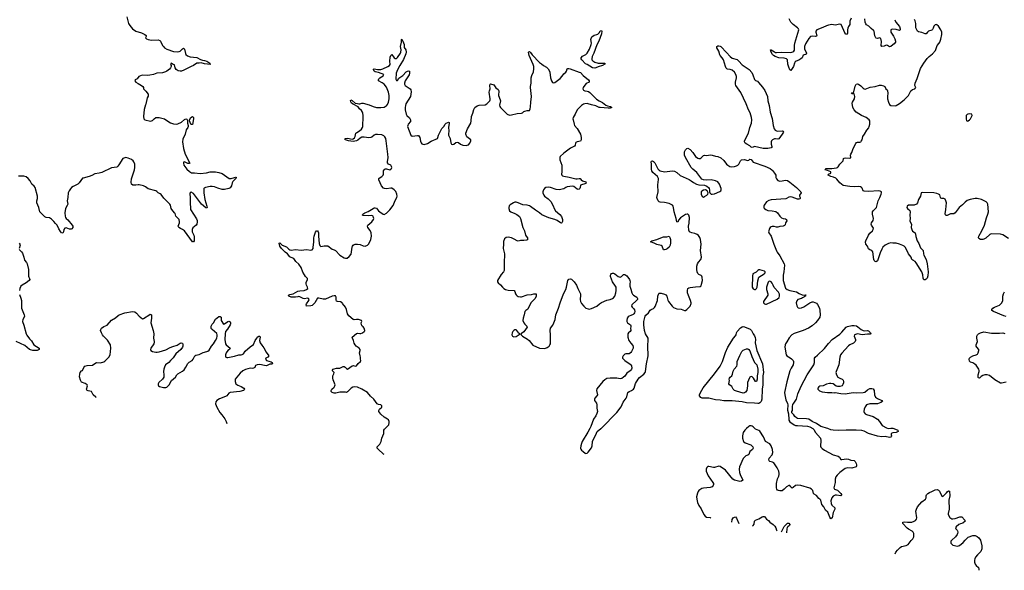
# Model space of a CAD drawing. Header units: inches. Extents: x 1552086 to 1694788, y 812325 to 917226.
# Tile 64 of 109: x 1658974 to 1676739, y 827445 to 837376. Entities that reach past the tile are written whole.
import ezdxf

# ---------------------------------------------------------------- set-up
doc = ezdxf.new("R2010")
doc.units = ezdxf.units.IN
doc.header["$MEASUREMENT"] = 0
for name, color, linetype in [('B6853', 7, 'Continuous'), ('B6862', 7, 'Continuous'), ('B6863', 7, 'Continuous'), ('B6872', 7, 'Continuous'), ('B6873', 7, 'Continuous')]:
    doc.layers.add(name, color=color, linetype=linetype)

msp = doc.modelspace()

# ---------------------------------------------------------------- linework, layer by layer
at = {"layer": 'B6853', "color": 6, "elevation": 900}
for points in [[(1660000, 834399), (1659938, 834370), (1659910, 834350), (1659890, 834328), (1659864, 834290), (1659846, 834250), (1659842, 834170), (1659833, 834110), (1659840, 834050), (1659830, 834022), (1659799, 833970), (1659787, 833890), (1659794, 833830), (1659802, 833810), (1659814, 833790), (1659843, 833763), (1659920, 833670), (1659931, 833650), (1659932, 833630), (1659917, 833603), (1659903, 833597), (1659870, 833600), (1659810, 833624), (1659790, 833617), (1659773, 833590), (1659766, 833550), (1659750, 833525), (1659730, 833533), (1659710, 833556), (1659681, 833601), (1659650, 833668), (1659618, 833698), (1659590, 833736), (1659550, 833778), (1659510, 833805), (1659450, 833811), (1659430, 833818), (1659354, 833890), (1659339, 833910), (1659319, 833990), (1659284, 834070), (1659283, 834110), (1659293, 834153), (1659294, 834190), (1659255, 834350), (1659236, 834376), (1659191, 834411), (1659163, 834470), (1659130, 834511), (1659090, 834540), (1659050, 834551), (1659010, 834556), (1658950, 834552)], [(1658965, 833345), (1658979, 833330), (1658982, 833310), (1658962, 833250)], [(1658964, 833230), (1659007, 833187), (1659023, 833163), (1659050, 833091), (1659060, 833040), (1659098, 832998), (1659112, 832970), (1659131, 832870), (1659133, 832750), (1659140, 832730), (1659153, 832710), (1659156, 832690), (1659143, 832670), (1659093, 832627), (1659017, 832590), (1658995, 832570), (1658975, 832530), (1658969, 832491)], [(1658970, 832418), (1658995, 832355), (1659006, 832310), (1659007, 832170), (1659058, 832050), (1659061, 832030), (1659057, 832010), (1659030, 831970), (1659023, 831930), (1659047, 831867), (1659091, 831711), (1659103, 831683), (1659150, 831620), (1659185, 831585), (1659232, 831512), (1659327, 831450), (1659323, 831430), (1659290, 831408), (1659210, 831408), (1659170, 831420), (1659150, 831430), (1659070, 831501), (1658910, 831571)]]:
    msp.add_lwpolyline(points, dxfattribs=at)
at = {"layer": 'B6862', "color": 6, "elevation": 900}
for points in [[(1665548, 829534), (1665540, 829540), (1665442, 829630), (1665426, 829650), (1665426, 829670), (1665470, 829720), (1665498, 829770), (1665507, 829830), (1665546, 829910), (1665546, 829970), (1665558, 829990), (1665568, 830000)], [(1669260, 830000), (1669226, 829934), (1669124, 829770), (1669109, 829731), (1669100, 829690), (1669094, 829650), (1669096, 829630), (1669110, 829611), (1669141, 829590), (1669176, 829556), (1669191, 829551), (1669210, 829558), (1669230, 829575), (1669290, 829652), (1669306, 829690), (1669311, 829769), (1669316, 829784), (1669370, 829890), (1669392, 829948), (1669461, 830000)]]:
    msp.add_lwpolyline(points, dxfattribs=at)
at = {"layer": 'B6863', "color": 6, "elevation": 900}
for points in [[(1660909, 837429), (1660938, 837310), (1660960, 837270), (1661012, 837210), (1661070, 837168), (1661170, 837140), (1661234, 837110), (1661255, 837090), (1661256, 837070), (1661245, 837050), (1661265, 837030), (1661290, 837018), (1661350, 837004), (1661470, 837010), (1661502, 837002), (1661516, 836990), (1661550, 836913), (1661567, 836890), (1661590, 836867), (1661630, 836842), (1661750, 836801), (1661830, 836796), (1661850, 836800), (1661869, 836811), (1661910, 836850), (1661930, 836862), (1661945, 836845), (1661964, 836764), (1661971, 836750), (1662004, 836724), (1662053, 836707), (1662170, 836692), (1662235, 836655), (1662270, 836644), (1662310, 836642), (1662350, 836630), (1662403, 836590), (1662402, 836582), (1662411, 836571), (1662414, 836570), (1662310, 836578), (1662250, 836599), (1662212, 836590), (1662170, 836589), (1662110, 836551), (1662067, 836533), (1661937, 836463), (1661892, 836448), (1661870, 836445), (1661833, 836453), (1661798, 836478), (1661780, 836510), (1661770, 836561), (1661746, 836566), (1661710, 836591), (1661697, 836570), (1661705, 836550), (1661706, 836530), (1661698, 836510), (1661676, 836484), (1661632, 836448), (1661606, 836434), (1661550, 836420), (1661450, 836411), (1661390, 836390), (1661325, 836375), (1661289, 836371), (1661184, 836376), (1661122, 836350), (1661091, 836310), (1661056, 836290), (1661050, 836270), (1661069, 836249), (1661110, 836223), (1661174, 836190), (1661199, 836170), (1661206, 836150), (1661208, 836128), (1661250, 836086), (1661292, 836030), (1661290, 835995), (1661275, 835965), (1661250, 835854), (1661242, 835838), (1661222, 835758), (1661208, 835630), (1661213, 835590), (1661230, 835570), (1661335, 835545), (1661370, 835557), (1661403, 835590), (1661431, 835609), (1661467, 835613), (1661490, 835610), (1661585, 835590), (1661645, 835545), (1661697, 835517), (1661750, 835499), (1661806, 835494), (1661830, 835498), (1661893, 835527), (1661950, 835577), (1661970, 835585), (1661990, 835579), (1661999, 835559), (1662002, 835510), (1662017, 835470), (1662016, 835450), (1662007, 835430), (1661975, 835390), (1661959, 835310), (1661917, 835223), (1661911, 835170), (1661930, 835050), (1661962, 834950), (1662043, 834790), (1662030, 834780), (1662010, 834784), (1661950, 834811), (1661930, 834808), (1661927, 834790), (1661938, 834750), (1661990, 834679), (1662036, 834636), (1662074, 834614), (1662130, 834614), (1662230, 834602), (1662347, 834613), (1662410, 834631), (1662505, 834630), (1662570, 834620), (1662630, 834604), (1662754, 834514), (1662790, 834512), (1662850, 834531), (1662870, 834534), (1662884, 834530), (1662877, 834523), (1662874, 834510), (1662820, 834460), (1662808, 834432), (1662798, 834382), (1662770, 834341), (1662750, 834332), (1662670, 834314), (1662630, 834315), (1662550, 834335), (1662490, 834362), (1662450, 834370), (1662410, 834368), (1662327, 834350), (1662304, 834336), (1662299, 834330), (1662294, 834290), (1662295, 834250), (1662313, 834130), (1662350, 834010), (1662354, 833990), (1662350, 833979), (1662330, 833985), (1662255, 834050), (1662110, 834238), (1662070, 834263), (1662050, 834255), (1662045, 834235), (1662052, 834170), (1662048, 834090), (1662057, 833950), (1662163, 833783), (1662174, 833754), (1662178, 833730), (1662170, 833690), (1662159, 833670), (1662101, 833619), (1662084, 833590), (1662088, 833550), (1662117, 833490), (1662123, 833457), (1662123, 833390), (1662110, 833367), (1662090, 833371), (1661947, 833567), (1661913, 833593), (1661874, 833610), (1661843, 833630), (1661835, 833650), (1661857, 833710), (1661860, 833730), (1661850, 833770), (1661790, 833830), (1661779, 833879), (1661770, 833895), (1661720, 833950), (1661710, 833970), (1661694, 834030), (1661682, 834050), (1661576, 834156), (1661524, 834224), (1661510, 834235), (1661470, 834250), (1661450, 834276), (1661430, 834291), (1661290, 834328), (1661242, 834362), (1661210, 834378), (1661130, 834398), (1661110, 834399), (1661070, 834390), (1661014, 834394), (1660990, 834410), (1660984, 834444), (1660990, 834503), (1661046, 834670), (1661052, 834710), (1661050, 834770), (1661036, 834810), (1661020, 834830), (1660990, 834852), (1660930, 834878), (1660890, 834888), (1660870, 834887), (1660833, 834870), (1660765, 834755), (1660748, 834732), (1660725, 834715), (1660630, 834703), (1660458, 834622), (1660409, 834609), (1660330, 834596), (1660275, 834565), (1660230, 834547), (1660120, 834520), (1660110, 834515), (1660050, 834434), (1660024, 834410), (1660000, 834399)], [(1665568, 830000), (1665619, 830050), (1665632, 830070), (1665642, 830110), (1665642, 830130), (1665630, 830158), (1665613, 830173), (1665550, 830206), (1665490, 830262), (1665457, 830310), (1665456, 830330), (1665468, 830350), (1665506, 830390), (1665510, 830412), (1665490, 830430), (1665450, 830436), (1665425, 830450), (1665361, 830530), (1665305, 830585), (1665252, 830652), (1665150, 830713), (1665068, 830748), (1665016, 830756), (1664985, 830750), (1664956, 830730), (1664890, 830663), (1664870, 830652), (1664850, 830656), (1664750, 830655), (1664679, 830641), (1664650, 830640), (1664610, 830650), (1664595, 830670), (1664596, 830690), (1664607, 830710), (1664649, 830750), (1664661, 830770), (1664666, 830790), (1664630, 830879), (1664623, 830910), (1664626, 830950), (1664645, 830990), (1664646, 831010), (1664632, 831032), (1664610, 831050), (1664632, 831070), (1664650, 831078), (1664690, 831089), (1664748, 831092), (1664810, 831119), (1664830, 831118), (1664846, 831110), (1664870, 831082), (1664890, 831075), (1664970, 831130), (1664997, 831137), (1665030, 831127), (1665050, 831133), (1665083, 831177), (1665125, 831210), (1665129, 831230), (1665124, 831250), (1665125, 831290), (1665115, 831315), (1665108, 831370), (1665117, 831410), (1665115, 831430), (1665099, 831450), (1665046, 831486), (1665027, 831510), (1665010, 831542), (1664998, 831590), (1664979, 831630), (1664975, 831650), (1665050, 831718), (1665070, 831723), (1665110, 831717), (1665130, 831718), (1665161, 831730), (1665191, 831750), (1665199, 831761), (1665203, 831770), (1665191, 831810), (1665170, 831836), (1665153, 831850), (1665141, 831870), (1665138, 831910), (1665145, 831930), (1665139, 831950), (1665086, 831966), (1665050, 831970), (1665010, 831964), (1664990, 831970), (1664914, 832034), (1664889, 832070), (1664868, 832150), (1664850, 832189), (1664799, 832259), (1664790, 832270), (1664765, 832285), (1664710, 832290), (1664690, 832300), (1664682, 832322), (1664682, 832370), (1664670, 832393), (1664650, 832397), (1664610, 832391), (1664490, 832336), (1664450, 832337), (1664370, 832356), (1664350, 832352), (1664302, 832270), (1664250, 832219), (1664230, 832212), (1664150, 832207), (1664144, 832230), (1664151, 832250), (1664191, 832310), (1664197, 832330), (1664188, 832348), (1664170, 832351), (1664110, 832342), (1664087, 832347), (1664030, 832375), (1664010, 832381), (1663990, 832380), (1663950, 832370), (1663890, 832369), (1663870, 832372), (1663830, 832390), (1663825, 832410), (1663850, 832420), (1663910, 832434), (1663990, 832477), (1664030, 832486), (1664109, 832490), (1664151, 832510), (1664171, 832530), (1664168, 832550), (1664148, 832588), (1664143, 832610), (1664145, 832635), (1664167, 832690), (1664165, 832710), (1664130, 832744), (1664110, 832775), (1664083, 832823), (1664050, 832904), (1664010, 832967), (1663955, 833015), (1663920, 833070), (1663870, 833087), (1663850, 833100), (1663807, 833150), (1663765, 833185), (1663700, 833250), (1663669, 833290), (1663657, 833343), (1663670, 833352), (1663678, 833338), (1663711, 833311), (1663790, 833276), (1663830, 833236), (1663850, 833222), (1663870, 833216), (1663950, 833230), (1664050, 833221), (1664150, 833232), (1664230, 833220), (1664250, 833223), (1664268, 833250), (1664272, 833268), (1664283, 833370), (1664283, 833437), (1664288, 833472), (1664314, 833546), (1664330, 833565), (1664350, 833566), (1664359, 833550), (1664363, 833530), (1664364, 833470), (1664380, 833340), (1664390, 833302), (1664405, 833285), (1664410, 833282), (1664470, 833297), (1664534, 833294), (1664610, 833238), (1664650, 833225), (1664670, 833212), (1664750, 833126), (1664830, 833080), (1664850, 833073), (1664870, 833072), (1664884, 833076), (1664918, 833102), (1664952, 833148), (1664972, 833270), (1664979, 833290), (1664993, 833310), (1665010, 833321), (1665030, 833326), (1665067, 833327), (1665119, 833319), (1665170, 833294), (1665210, 833292), (1665250, 833310), (1665270, 833330), (1665293, 833367), (1665311, 833409), (1665323, 833470), (1665317, 833530), (1665296, 833576), (1665253, 833630), (1665248, 833650), (1665257, 833670), (1665328, 833732), (1665356, 833770), (1665364, 833790), (1665360, 833810), (1665350, 833834), (1665330, 833847), (1665270, 833840), (1665170, 833843), (1665161, 833850), (1665164, 833870), (1665199, 833890), (1665264, 833916), (1665350, 833973), (1665370, 833981), (1665390, 833983), (1665410, 833975), (1665447, 833930), (1665470, 833912), (1665530, 833869), (1665550, 833864), (1665590, 833885), (1665650, 833945), (1665710, 834024), (1665748, 834112), (1665781, 834170), (1665786, 834190), (1665779, 834230), (1665758, 834278), (1665731, 834310), (1665690, 834336), (1665670, 834339), (1665590, 834326), (1665555, 834330), (1665538, 834338), (1665502, 834382), (1665452, 834490), (1665456, 834510), (1665463, 834517), (1665510, 834547), (1665531, 834570), (1665539, 834590), (1665541, 834650), (1665551, 834670), (1665570, 834684), (1665590, 834688), (1665650, 834670), (1665670, 834677), (1665680, 834690), (1665687, 834710), (1665683, 834730), (1665672, 834750), (1665630, 834770), (1665613, 834793), (1665610, 834810), (1665621, 834890), (1665618, 834950), (1665588, 835190), (1665578, 835230), (1665562, 835262), (1665542, 835282), (1665510, 835297), (1665430, 835305), (1665396, 835304), (1665370, 835293), (1665330, 835259), (1665310, 835249), (1665275, 835245), (1665190, 835257), (1665150, 835254), (1665119, 835241), (1665077, 835203), (1665053, 835190), (1664990, 835176), (1664906, 835190), (1664870, 835201), (1664848, 835210), (1664848, 835230), (1664890, 835237), (1664970, 835222), (1664993, 835227), (1665014, 835246), (1665029, 835270), (1665039, 835330), (1665056, 835344), (1665105, 835370), (1665139, 835401), (1665161, 835430), (1665167, 835450), (1665167, 835510), (1665173, 835567), (1665172, 835650), (1665167, 835687), (1665158, 835710), (1665139, 835739), (1665108, 835770), (1665083, 835803), (1664988, 835850), (1664960, 835870), (1664948, 835892), (1664944, 835916), (1664949, 835930), (1664970, 835919), (1665030, 835872), (1665070, 835866), (1665096, 835856), (1665110, 835856), (1665150, 835870), (1665170, 835869), (1665279, 835839), (1665350, 835810), (1665410, 835794), (1665490, 835795), (1665550, 835801), (1665571, 835809), (1665590, 835824), (1665610, 835849), (1665631, 835890), (1665642, 835950), (1665643, 836010), (1665631, 836070), (1665590, 836160), (1665553, 836213), (1665517, 836237), (1665448, 836270), (1665446, 836290), (1665454, 836310), (1665473, 836330), (1665530, 836364), (1665542, 836390), (1665450, 836422), (1665390, 836437), (1665368, 836450), (1665357, 836470), (1665358, 836482), (1665370, 836487), (1665430, 836475), (1665490, 836480), (1665525, 836490), (1665616, 836530), (1665646, 836550), (1665656, 836570), (1665652, 836630), (1665658, 836702), (1665670, 836732), (1665690, 836745), (1665729, 836689), (1665750, 836673), (1665770, 836677), (1665790, 836694), (1665842, 836770), (1665852, 836790), (1665855, 836830), (1665847, 836890), (1665863, 836970), (1665863, 837017), (1665870, 837022), (1665890, 836990), (1665909, 836930), (1665914, 836874), (1665941, 836830), (1665947, 836790), (1665940, 836760), (1665900, 836660), (1665830, 836549), (1665790, 836469), (1665769, 836410), (1665763, 836303), (1665770, 836280), (1665790, 836281), (1665817, 836323), (1665887, 836370), (1665947, 836433), (1665970, 836450), (1665990, 836456), (1666005, 836445), (1666009, 836410), (1666001, 836379), (1665928, 836270), (1665916, 836230), (1665917, 836210), (1665929, 836189), (1666017, 836130), (1666030, 836110), (1666036, 836076), (1666034, 836030), (1666024, 835990), (1665944, 835856), (1665934, 835830), (1665928, 835790), (1665929, 835750), (1665950, 835670), (1665961, 835650), (1666008, 835608), (1666026, 835570), (1666023, 835537), (1665983, 835490), (1665975, 835470), (1665974, 835450), (1666030, 835290), (1666054, 835274), (1666149, 835289), (1666170, 835284), (1666184, 835270), (1666192, 835252), (1666205, 835185), (1666217, 835157), (1666230, 835139), (1666250, 835128), (1666273, 835127), (1666330, 835144), (1666397, 835183), (1666510, 835230), (1666521, 835250), (1666532, 835290), (1666590, 835413), (1666629, 835451), (1666650, 835490), (1666670, 835510), (1666699, 835521), (1666710, 835530), (1666724, 835524), (1666726, 835510), (1666709, 835431), (1666718, 835370), (1666710, 835310), (1666714, 835290), (1666744, 835230), (1666755, 835155), (1666765, 835130), (1666790, 835123), (1666810, 835128), (1666842, 835158), (1666870, 835167), (1666890, 835160), (1666930, 835132), (1666970, 835115), (1667030, 835108), (1667050, 835110), (1667070, 835120), (1667096, 835150), (1667113, 835190), (1667115, 835210), (1667064, 835244), (1667044, 835264), (1667024, 835310), (1667026, 835330), (1667051, 835409), (1667113, 835507), (1667122, 835550), (1667125, 835630), (1667153, 835690), (1667167, 835753), (1667188, 835790), (1667230, 835825), (1667265, 835835), (1667370, 835842), (1667401, 835859), (1667456, 835910), (1667465, 835930), (1667465, 835950), (1667446, 836070), (1667448, 836090), (1667463, 836130), (1667455, 836190), (1667461, 836210), (1667470, 836218), (1667530, 836199), (1667568, 836148), (1667610, 836116), (1667617, 836090), (1667616, 836010), (1667645, 835930), (1667648, 835910), (1667634, 835834), (1667638, 835810), (1667650, 835790), (1667769, 835669), (1667810, 835656), (1667850, 835658), (1667950, 835681), (1668030, 835691), (1668044, 835696), (1668070, 835719), (1668090, 835727), (1668130, 835737), (1668170, 835738), (1668184, 835770), (1668190, 835802), (1668194, 835890), (1668207, 835990), (1668188, 836150), (1668189, 836171), (1668204, 836230), (1668205, 836330), (1668214, 836370), (1668243, 836437), (1668251, 836490), (1668248, 836530), (1668239, 836570), (1668169, 836731), (1668157, 836790), (1668162, 836798), (1668170, 836800), (1668190, 836783), (1668221, 836741), (1668350, 836604), (1668390, 836580), (1668428, 836548), (1668479, 836519), (1668507, 836490), (1668533, 836450), (1668539, 836430), (1668550, 836327), (1668570, 836274), (1668590, 836242), (1668610, 836236), (1668630, 836243), (1668723, 836317), (1668763, 836356), (1668790, 836397), (1668830, 836430), (1668843, 836450), (1668855, 836490), (1668864, 836496), (1668883, 836497), (1668909, 836491), (1669067, 836427), (1669090, 836424), (1669143, 836370), (1669236, 836290), (1669251, 836270), (1669250, 836247), (1669196, 836224), (1669150, 836170), (1669140, 836150), (1669137, 836130), (1669145, 836105), (1669170, 836092), (1669210, 836088), (1669239, 836079), (1669261, 836061), (1669381, 835941), (1669430, 835910), (1669490, 835884), (1669550, 835833), (1669580, 835820), (1669633, 835810), (1669660, 835790), (1669630, 835782), (1669590, 835779), (1669450, 835791), (1669430, 835794), (1669370, 835821), (1669290, 835838), (1669230, 835861), (1669210, 835866), (1669170, 835860), (1669147, 835853), (1669110, 835827), (1669030, 835750), (1668998, 835670), (1668959, 835610), (1668955, 835590), (1668958, 835570), (1668977, 835490), (1668987, 835470), (1669034, 835414), (1669094, 835314), (1669107, 835250), (1669106, 835210), (1669090, 835182), (1669030, 835170), (1669010, 835158), (1669002, 835150), (1668996, 835110), (1668986, 835094), (1668910, 835056), (1668793, 834970), (1668727, 834910), (1668717, 834890), (1668718, 834850), (1668753, 834753), (1668757, 834730), (1668756, 834630), (1668750, 834590), (1668753, 834573), (1668770, 834557), (1668790, 834551), (1668890, 834533), (1669010, 834503), (1669030, 834503), (1669070, 834513), (1669089, 834509), (1669106, 834486), (1669129, 834469), (1669190, 834451), (1669195, 834430), (1669170, 834413), (1669110, 834400), (1669090, 834390), (1669085, 834350), (1669078, 834330), (1669070, 834322), (1669050, 834315), (1669030, 834320), (1668970, 834369), (1668951, 834371), (1668850, 834359), (1668827, 834350), (1668790, 834324), (1668710, 834309), (1668654, 834314), (1668550, 834350), (1668507, 834353), (1668470, 834347), (1668443, 834330), (1668425, 834310), (1668411, 834270), (1668413, 834250), (1668430, 834211), (1668446, 834190), (1668510, 834147), (1668557, 834097), (1668599, 834019), (1668617, 833970), (1668641, 833930), (1668720, 833860), (1668750, 833824), (1668769, 833770), (1668767, 833733), (1668757, 833710), (1668750, 833706), (1668730, 833710), (1668674, 833754), (1668632, 833772), (1668522, 833802), (1668436, 833836), (1668397, 833857), (1668355, 833890), (1668278, 833938), (1668190, 834008), (1668170, 834018), (1668130, 834028), (1668050, 834038), (1667970, 834074), (1667930, 834084), (1667910, 834083), (1667885, 834075), (1667823, 834037), (1667804, 834016), (1667798, 833990), (1667800, 833970), (1667813, 833930), (1667833, 833910), (1667910, 833882), (1667944, 833864), (1667970, 833847), (1667990, 833827), (1668008, 833788), (1668055, 833630), (1668085, 833565), (1668102, 833490), (1668130, 833450), (1668140, 833430), (1668138, 833422), (1668134, 833406), (1668120, 833400), (1668070, 833393), (1668010, 833394), (1667970, 833384), (1667950, 833385), (1667898, 833418), (1667850, 833440), (1667790, 833456), (1667753, 833447), (1667719, 833421), (1667704, 833376), (1667706, 833330), (1667696, 833250), (1667721, 833150), (1667716, 832984), (1667717, 832870), (1667713, 832850), (1667702, 832830), (1667661, 832779), (1667598, 832670), (1667598, 832650), (1667610, 832630), (1667650, 832594), (1667685, 832550), (1667710, 832527), (1667739, 832510), (1667790, 832495), (1667893, 832490), (1667910, 832475), (1667921, 832430), (1667931, 832411), (1667950, 832393), (1667970, 832384), (1668010, 832375), (1668030, 832377), (1668130, 832412), (1668210, 832420), (1668251, 832431), (1668294, 832430), (1668293, 832390), (1668277, 832350), (1668196, 832270), (1668143, 832157), (1668108, 832130), (1668090, 832110), (1668078, 832050), (1668057, 831990), (1668053, 831950), (1668070, 831908), (1668086, 831886), (1668124, 831850), (1668130, 831830), (1668070, 831746), (1668030, 831714), (1668014, 831710), (1668022, 831690), (1668045, 831670), (1668136, 831616), (1668166, 831590), (1668230, 831506), (1668350, 831451), (1668450, 831444), (1668490, 831463), (1668525, 831490), (1668542, 831510), (1668551, 831530), (1668552, 831692), (1668543, 831770), (1668550, 831810), (1668594, 831866), (1668613, 831907), (1668634, 831970), (1668648, 832050), (1668696, 832170), (1668723, 832270), (1668785, 832430), (1668830, 832512), (1668842, 832550), (1668867, 832670), (1668885, 832695), (1668910, 832702), (1668930, 832695), (1668980, 832650), (1669022, 832590), (1669045, 832530), (1669092, 832430), (1669095, 832410), (1669087, 832327), (1669094, 832294), (1669110, 832258), (1669150, 832210), (1669190, 832175), (1669230, 832158), (1669250, 832155), (1669290, 832164), (1669390, 832206), (1669435, 832250), (1669470, 832274), (1669570, 832316), (1669630, 832330), (1669670, 832346), (1669690, 832362), (1669710, 832390), (1669731, 832450), (1669738, 832490), (1669738, 832530), (1669734, 832550), (1669723, 832570), (1669671, 832650), (1669650, 832695), (1669635, 832745), (1669633, 832767), (1669638, 832782), (1669650, 832798), (1669670, 832806), (1669690, 832802), (1669710, 832793), (1669770, 832744), (1669810, 832733), (1669830, 832743), (1669870, 832778), (1669890, 832778), (1669910, 832770), (1669930, 832753), (1669976, 832690), (1669984, 832670), (1669986, 832650), (1669982, 832610), (1669985, 832570), (1670000, 832516)], [(1660353, 830563), (1660351, 830570), (1660300, 830610), (1660277, 830657), (1660268, 830668), (1660210, 830680), (1660190, 830690), (1660179, 830710), (1660195, 830770), (1660191, 830790), (1660156, 830816), (1660090, 830839), (1660070, 830876), (1660055, 830935), (1660057, 830983), (1660066, 831014), (1660090, 831041), (1660105, 831050), (1660130, 831103), (1660150, 831124), (1660190, 831140), (1660290, 831146), (1660350, 831187), (1660368, 831192), (1660430, 831188), (1660490, 831202), (1660510, 831216), (1660580, 831290), (1660604, 831330), (1660618, 831450), (1660610, 831510), (1660557, 831597), (1660485, 831670), (1660469, 831690), (1660450, 831726), (1660435, 831770), (1660437, 831790), (1660450, 831814), (1660490, 831843), (1660551, 831869), (1660630, 831958), (1660700, 832000), (1660750, 832039), (1660770, 832050), (1660870, 832086), (1661010, 832110), (1661050, 832104), (1661083, 832083), (1661129, 832029), (1661190, 831982), (1661210, 831986), (1661323, 832057), (1661330, 832066), (1661351, 832050), (1661352, 831992), (1661340, 831910), (1661385, 831770), (1661392, 831710), (1661387, 831630), (1661403, 831570), (1661402, 831550), (1661392, 831528), (1661343, 831450), (1661337, 831430), (1661341, 831410), (1661373, 831393), (1661430, 831378), (1661457, 831377), (1661490, 831383), (1661610, 831420), (1661690, 831464), (1661738, 831482), (1661816, 831504), (1661870, 831539), (1661890, 831545), (1661910, 831543), (1661918, 831518), (1661915, 831490), (1661909, 831470), (1661884, 831430), (1661793, 831347), (1661741, 831279), (1661693, 831230), (1661666, 831194), (1661607, 831150), (1661585, 831110), (1661574, 831070), (1661570, 831030), (1661576, 830970), (1661573, 830930), (1661548, 830892), (1661485, 830830), (1661473, 830810), (1661470, 830790), (1661478, 830770), (1661499, 830759), (1661570, 830744), (1661610, 830742), (1661632, 830748), (1661650, 830766), (1661670, 830792), (1661715, 830870), (1661788, 830930), (1661812, 830970), (1661830, 830989), (1661910, 831034), (1661939, 831061), (1661973, 831107), (1662010, 831175), (1662030, 831198), (1662086, 831230), (1662107, 831250), (1662136, 831310), (1662150, 831323), (1662210, 831340), (1662287, 831373), (1662350, 831389), (1662370, 831398), (1662390, 831416), (1662437, 831490), (1662470, 831527), (1662510, 831590), (1662530, 831634), (1662539, 831670), (1662539, 831690), (1662530, 831717), (1662445, 831785), (1662430, 831803), (1662426, 831830), (1662432, 831850), (1662450, 831886), (1662470, 831910), (1662510, 831975), (1662570, 832022), (1662590, 832023), (1662608, 832008), (1662612, 831950), (1662650, 831887), (1662670, 831892), (1662727, 831933), (1662750, 831939), (1662769, 831929), (1662776, 831910), (1662778, 831890), (1662773, 831870), (1662724, 831796), (1662689, 831750), (1662679, 831710), (1662674, 831610), (1662688, 831530), (1662701, 831510), (1662773, 831450), (1662757, 831430), (1662730, 831411), (1662699, 831370), (1662689, 831330), (1662689, 831309), (1662695, 831290), (1662710, 831282), (1662730, 831281), (1662850, 831305), (1662929, 831329), (1662970, 831332), (1662990, 831338), (1663010, 831351), (1663045, 831395), (1663130, 831477), (1663190, 831518), (1663225, 831590), (1663250, 831630), (1663270, 831655), (1663290, 831668), (1663305, 831665), (1663312, 831652), (1663303, 831590), (1663316, 831550), (1663343, 831503), (1663378, 831458), (1663419, 831379), (1663470, 831310), (1663450, 831290), (1663415, 831270), (1663412, 831250), (1663430, 831230), (1663510, 831206), (1663532, 831190), (1663537, 831170), (1663518, 831162), (1663490, 831160), (1663430, 831134), (1663390, 831136), (1663310, 831158), (1663258, 831150), (1663230, 831138), (1663215, 831105), (1663192, 831088), (1663170, 831086), (1663130, 831092), (1663050, 831066), (1663000, 831040), (1662950, 830998), (1662864, 830890), (1662861, 830850), (1662874, 830810), (1662890, 830796), (1662910, 830783), (1662970, 830761), (1663020, 830730), (1663032, 830710), (1663023, 830697), (1663012, 830688), (1662949, 830671), (1662770, 830652), (1662750, 830637), (1662710, 830590), (1662690, 830578), (1662580, 830540), (1662532, 830508), (1662516, 830484), (1662510, 830450), (1662530, 830390), (1662584, 830290), (1662620, 830250), (1662675, 830175), (1662697, 830130), (1662709, 830093)], [(1670000, 832043), (1669970, 832030), (1669950, 832014), (1669937, 831990), (1669928, 831950), (1669930, 831930), (1669942, 831910), (1669992, 831870), (1670000, 831854)], [(1670000, 831836), (1669996, 831810), (1669999, 831770), (1669987, 831753), (1669960, 831730), (1669949, 831711), (1669944, 831650), (1669965, 831590), (1670000, 831544)], [(1670000, 831372), (1669995, 831365), (1669970, 831352), (1669910, 831348), (1669890, 831342), (1669862, 831310), (1669853, 831290), (1669853, 831270), (1669866, 831250), (1669890, 831230), (1669990, 831165), (1670000, 831151)], [(1670000, 831056), (1669990, 831045), (1669930, 831000), (1669890, 830946), (1669870, 830926), (1669836, 830904), (1669810, 830900), (1669750, 830910), (1669628, 830912), (1669570, 830902), (1669530, 830879), (1669496, 830850), (1669390, 830720), (1669383, 830690), (1669398, 830610), (1669389, 830590), (1669352, 830550), (1669344, 830530), (1669347, 830507), (1669379, 830459), (1669389, 830430), (1669388, 830370), (1669397, 830310), (1669390, 830270), (1669370, 830232), (1669328, 830170), (1669280, 830040), (1669260, 830000)], [(1669461, 830000), (1669470, 830007), (1669748, 830292), (1669824, 830396), (1669863, 830477), (1669917, 830550), (1669929, 830571), (1669948, 830652), (1669970, 830670), (1670000, 830683)]]:
    msp.add_lwpolyline(points, dxfattribs=at)
for points in [[(1669350, 836501), (1669310, 836509), (1669210, 836569), (1669182, 836582), (1669114, 836650), (1669104, 836670), (1669104, 836690), (1669130, 836720), (1669191, 836750), (1669210, 836772), (1669256, 836844), (1669288, 836930), (1669291, 836951), (1669281, 837019), (1669284, 837036), (1669296, 837064), (1669342, 837098), (1669390, 837108), (1669405, 837115), (1669435, 837145), (1669450, 837173), (1669470, 837183), (1669479, 837170), (1669470, 837121), (1669423, 836990), (1669390, 836924), (1669331, 836770), (1669301, 836710), (1669295, 836670), (1669300, 836650), (1669314, 836634), (1669350, 836609), (1669410, 836592), (1669530, 836591), (1669534, 836590), (1669533, 836573), (1669490, 836550), (1669410, 836524), (1669370, 836507)], [(1662070, 835483), (1662061, 835490), (1662039, 835550), (1662038, 835570), (1662060, 835610), (1662090, 835631), (1662109, 835610), (1662111, 835590), (1662090, 835488)], [(1667910, 831780), (1667890, 831770), (1667870, 831750), (1667860, 831730), (1667856, 831690), (1667865, 831665), (1667890, 831653), (1667930, 831664), (1668006, 831710), (1667990, 831714), (1667981, 831721), (1667945, 831770), (1667930, 831779)]]:
    msp.add_lwpolyline(points, close=True, dxfattribs=at)
at = {"layer": 'B6872', "color": 6, "elevation": 900}
for points in [[(1672088, 830000), (1672057, 829970), (1672030, 829930), (1672013, 829870), (1672014, 829830), (1672033, 829770), (1672065, 829745), (1672167, 829707), (1672201, 829670), (1672208, 829650), (1672196, 829624), (1672149, 829590), (1672127, 829533), (1672110, 829521), (1672076, 829510), (1672030, 829462), (1671963, 829310), (1671954, 829270), (1671960, 829210), (1671977, 829157), (1672016, 829090), (1672020, 829070), (1671999, 829050), (1671970, 829047), (1671941, 829050), (1671870, 829071), (1671843, 829090), (1671708, 829248), (1671610, 829319), (1671590, 829322), (1671510, 829297), (1671490, 829296), (1671410, 829317), (1671390, 829315), (1671370, 829297), (1671357, 829270), (1671359, 829230), (1671394, 829150), (1671481, 829030), (1671490, 829010), (1671492, 828990), (1671487, 828973), (1671467, 828953), (1671430, 828936), (1671310, 828926), (1671281, 828919), (1671230, 828885), (1671214, 828866), (1671202, 828838), (1671188, 828770), (1671190, 828730), (1671206, 828666), (1671230, 828611), (1671271, 828551), (1671318, 828450), (1671341, 828421), (1671365, 828405), (1671430, 828395), (1671444, 828386)], [(1673285, 830000), (1673302, 829982), (1673330, 829930), (1673422, 829830), (1673428, 829788), (1673424, 829684), (1673430, 829663), (1673450, 829639), (1673495, 829610), (1673650, 829530), (1673741, 829501), (1673763, 829483), (1673790, 829444), (1673810, 829442), (1673890, 829454), (1673927, 829447), (1673970, 829433), (1674030, 829423), (1674046, 829406), (1674065, 829370), (1674073, 829350), (1674075, 829325), (1674064, 829310), (1673990, 829286), (1673910, 829291), (1673870, 829280), (1673770, 829210), (1673721, 829159), (1673700, 829130), (1673690, 829090), (1673689, 829029), (1673661, 828930), (1673675, 828910), (1673730, 828890), (1673750, 828875), (1673792, 828830), (1673803, 828810), (1673800, 828800), (1673791, 828789), (1673710, 828802), (1673690, 828801), (1673650, 828780), (1673626, 828750), (1673610, 828695), (1673615, 828650), (1673630, 828622), (1673682, 828570), (1673683, 828550), (1673654, 828490), (1673633, 828390), (1673630, 828384), (1673610, 828375), (1673590, 828405), (1673556, 828496), (1673510, 828530), (1673481, 828590), (1673444, 828630), (1673427, 828707), (1673410, 828727), (1673390, 828737), (1673352, 828792), (1673310, 828815), (1673295, 828830), (1673282, 828882), (1673262, 828910), (1673230, 828925), (1673070, 828972), (1673010, 828981), (1672970, 828973), (1672930, 828936), (1672910, 828929), (1672888, 828948), (1672870, 828974), (1672850, 828977), (1672810, 828952), (1672770, 828907), (1672730, 828879), (1672690, 828877), (1672662, 828882), (1672646, 828890), (1672634, 828910), (1672629, 828930), (1672631, 829010), (1672647, 829093), (1672670, 829143), (1672676, 829170), (1672679, 829190), (1672673, 829230), (1672641, 829290), (1672581, 829381), (1672556, 829396), (1672510, 829405), (1672497, 829417), (1672491, 829431), (1672495, 829470), (1672549, 829530), (1672562, 829570), (1672554, 829626), (1672535, 829690), (1672506, 829726), (1672428, 829770), (1672397, 829850), (1672330, 829952), (1672310, 829967), (1672250, 829989), (1672240, 830000)], [(1674747, 830000), (1674817, 829970), (1674823, 829950), (1674810, 829940), (1674789, 829931), (1674730, 829924), (1674698, 829910), (1674697, 829890), (1674706, 829870), (1674699, 829850), (1674690, 829846), (1674670, 829842), (1674590, 829857), (1674530, 829854), (1674450, 829867), (1674290, 829912), (1674210, 829954), (1674167, 829967), (1674066, 829974), (1673886, 829974), (1673750, 829966), (1673650, 829971), (1673610, 829978), (1673556, 830000)], [(1674771, 827739), (1674782, 827770), (1674810, 827810), (1674862, 827858), (1674886, 827874), (1674970, 827894), (1675005, 827910), (1675059, 827981), (1675090, 828010), (1675108, 828050), (1675107, 828110), (1675094, 828130), (1675074, 828150), (1675010, 828186), (1674986, 828206), (1674910, 828290), (1674909, 828310), (1674930, 828316), (1674991, 828311), (1675070, 828314), (1675111, 828329), (1675134, 828346), (1675152, 828368), (1675159, 828390), (1675143, 828510), (1675152, 828550), (1675172, 828590), (1675250, 828679), (1675319, 828730), (1675328, 828750), (1675330, 828790), (1675334, 828806), (1675357, 828830), (1675390, 828850), (1675433, 828867), (1675490, 828896), (1675530, 828900), (1675550, 828893), (1675570, 828871), (1675610, 828781), (1675619, 828779), (1675630, 828777), (1675650, 828793), (1675698, 828842), (1675710, 828862), (1675730, 828878), (1675750, 828870), (1675754, 828790), (1675739, 828710), (1675742, 828550), (1675724, 828470), (1675728, 828450), (1675759, 828399), (1675790, 828375), (1675810, 828373), (1675850, 828381), (1675935, 828410), (1675970, 828412), (1676026, 828350), (1676031, 828330), (1675990, 828293), (1675950, 828285), (1675919, 828270), (1675873, 828230), (1675861, 828210), (1675866, 828190), (1675890, 828171), (1675897, 828157), (1675899, 828130), (1675895, 828110), (1675888, 828090), (1675860, 828050), (1675790, 827991), (1675775, 827970), (1675777, 827937), (1675790, 827915), (1675810, 827900), (1675838, 827890), (1675890, 827882), (1675910, 827884), (1675930, 827893), (1675994, 827946), (1676030, 827990), (1676090, 828043), (1676170, 828071), (1676211, 828071), (1676250, 828056), (1676280, 828030), (1676309, 827990), (1676335, 827885), (1676335, 827830), (1676315, 827785), (1676254, 827726), (1676220, 827680), (1676205, 827650), (1676201, 827630), (1676202, 827590), (1676214, 827554), (1676230, 827530), (1676275, 827495), (1676282, 827470), (1676277, 827445)], [(1671821, 828313), (1671830, 828360), (1671850, 828392), (1671870, 828406), (1671890, 828409), (1671908, 828388), (1671949, 828289)], [(1672195, 828241), (1672210, 828250), (1672226, 828274), (1672234, 828330), (1672248, 828352), (1672310, 828372), (1672370, 828410), (1672390, 828417), (1672410, 828413), (1672450, 828369), (1672484, 828344), (1672509, 828310), (1672570, 828269), (1672600, 828240), (1672615, 828210), (1672627, 828167), (1672635, 828155)], [(1672715, 828140), (1672725, 828150), (1672753, 828210), (1672770, 828235), (1672830, 828292), (1672850, 828296), (1672871, 828270), (1672862, 828250), (1672834, 828230), (1672823, 828217), (1672813, 828190), (1672807, 828122)]]:
    msp.add_lwpolyline(points, dxfattribs=at)
at = {"layer": 'B6873', "color": 6, "elevation": 900}
for points in [[(1673975, 837405), (1673955, 837350), (1673952, 837288), (1673925, 837250), (1673916, 837224), (1673911, 837190), (1673911, 837130), (1673890, 837109), (1673870, 837120), (1673866, 837126), (1673793, 837290), (1673770, 837298), (1673690, 837276), (1673630, 837287), (1673570, 837280), (1673530, 837267), (1673466, 837234), (1673355, 837190), (1673339, 837170), (1673336, 837150), (1673357, 837090), (1673350, 837080), (1673330, 837074), (1673270, 837077), (1673244, 837070), (1673210, 837038), (1673150, 836942), (1673135, 836890), (1673132, 836850), (1673138, 836830), (1673162, 836790), (1673168, 836770), (1673165, 836755), (1673153, 836747), (1673130, 836744), (1673110, 836735), (1673092, 836690), (1673070, 836670), (1673030, 836648), (1672982, 836630), (1672965, 836615), (1672951, 836590), (1672935, 836530), (1672890, 836459), (1672870, 836472), (1672850, 836521), (1672834, 836574), (1672826, 836650), (1672812, 836670), (1672770, 836682), (1672670, 836686), (1672602, 836710), (1672572, 836730), (1672554, 836750), (1672531, 836790), (1672523, 836830), (1672530, 836835), (1672590, 836794), (1672610, 836785), (1672630, 836783), (1672727, 836793), (1672890, 836787), (1672923, 836797), (1672942, 836810), (1672953, 836827), (1672956, 836844), (1672954, 836910), (1672960, 836950), (1673032, 837190), (1673027, 837210), (1673009, 837230), (1672927, 837287), (1672889, 837329), (1672860, 837390)], [(1676814, 833430), (1676710, 833495), (1676670, 833509), (1676505, 833515), (1676477, 833503), (1676404, 833436), (1676370, 833416), (1676350, 833411), (1676310, 833413), (1676277, 833430), (1676273, 833450), (1676280, 833470), (1676333, 833567), (1676381, 833670), (1676417, 833803), (1676444, 833870), (1676454, 833910), (1676442, 834050), (1676432, 834072), (1676410, 834093), (1676325, 834130), (1676250, 834150), (1676211, 834150), (1676125, 834135), (1676070, 834114), (1676030, 834086), (1675982, 834038), (1675923, 833990), (1675850, 833894), (1675830, 833877), (1675770, 833873), (1675710, 833847), (1675690, 833846), (1675678, 833858), (1675673, 833873), (1675687, 833950), (1675695, 834070), (1675687, 834110), (1675670, 834141), (1675650, 834150), (1675610, 834149), (1675596, 834156), (1675585, 834170), (1675574, 834214), (1675553, 834230), (1675521, 834241), (1675470, 834250), (1675270, 834259), (1675238, 834250), (1675228, 834190), (1675192, 834130), (1675173, 834070), (1675157, 834050), (1675110, 834030), (1675010, 834030), (1674984, 834010), (1674981, 833990), (1674990, 833970), (1675034, 833934), (1675042, 833910), (1675036, 833850), (1675041, 833790), (1675033, 833750), (1675039, 833730), (1675062, 833690), (1675061, 833630), (1675069, 833590), (1675084, 833564), (1675128, 833530), (1675138, 833510), (1675143, 833463), (1675165, 833390), (1675198, 833338), (1675230, 833262), (1675274, 833210), (1675280, 833150), (1675287, 833130), (1675331, 833050), (1675349, 832970), (1675364, 832830), (1675362, 832758), (1675350, 832713), (1675330, 832694), (1675310, 832684), (1675286, 832686), (1675273, 832713), (1675269, 832771), (1675253, 832830), (1675150, 832991), (1675130, 833015), (1675090, 833036), (1675073, 833053), (1675056, 833090), (1675010, 833152), (1674977, 833230), (1674950, 833273), (1674930, 833293), (1674910, 833305), (1674850, 833328), (1674790, 833343), (1674730, 833343), (1674690, 833349), (1674650, 833340), (1674590, 833310), (1674550, 833270), (1674530, 833236), (1674500, 833170), (1674450, 833025), (1674430, 833006), (1674410, 833012), (1674392, 833032), (1674386, 833050), (1674369, 833189), (1674350, 833213), (1674310, 833226), (1674290, 833244), (1674268, 833288), (1674239, 833330), (1674236, 833370), (1674241, 833390), (1674290, 833490), (1674314, 833526), (1674359, 833570), (1674373, 833590), (1674377, 833617), (1674345, 833670), (1674339, 833690), (1674342, 833710), (1674370, 833753), (1674381, 833790), (1674361, 833870), (1674362, 833910), (1674370, 833930), (1674432, 833990), (1674462, 834110), (1674496, 834170), (1674520, 834230), (1674525, 834250), (1674521, 834270), (1674501, 834281), (1674467, 834287), (1674297, 834277), (1674210, 834284), (1674190, 834290), (1674175, 834335), (1674165, 834350), (1674142, 834362), (1674110, 834366), (1674037, 834363), (1673950, 834366), (1673830, 834388), (1673770, 834434), (1673719, 834499), (1673698, 834518), (1673658, 834538), (1673610, 834550), (1673563, 834570), (1673568, 834590), (1673608, 834610), (1673609, 834630), (1673550, 834658), (1673509, 834670), (1673528, 834690), (1673628, 834692), (1673710, 834701), (1673730, 834707), (1673741, 834719), (1673769, 834770), (1673815, 834810), (1673830, 834830), (1673838, 834870), (1673850, 834881), (1673876, 834884), (1673950, 834878), (1673970, 834884), (1673973, 834890), (1673967, 834930), (1673971, 834950), (1673990, 834982), (1674014, 835050), (1674058, 835142), (1674070, 835159), (1674090, 835165), (1674130, 835164), (1674150, 835173), (1674158, 835182), (1674172, 835208), (1674185, 835270), (1674216, 835310), (1674258, 835382), (1674293, 835427), (1674303, 835450), (1674314, 835490), (1674314, 835526), (1674311, 835550), (1674301, 835570), (1674249, 835609), (1674164, 835650), (1674068, 835708), (1674030, 835747), (1674009, 835790), (1673997, 835870), (1674001, 835890), (1674035, 835950), (1674043, 835990), (1674030, 836037), (1673990, 836038), (1673984, 836050), (1673990, 836056), (1674017, 836063), (1674027, 836073), (1674050, 836179), (1674067, 836213), (1674090, 836216), (1674110, 836210), (1674150, 836182), (1674190, 836141), (1674210, 836128), (1674230, 836124), (1674320, 836160), (1674410, 836173), (1674487, 836193), (1674515, 836195), (1674562, 836182), (1674583, 836170), (1674604, 836130), (1674628, 836108), (1674634, 836094), (1674637, 836050), (1674630, 835990), (1674631, 835950), (1674647, 835890), (1674670, 835844), (1674690, 835829), (1674770, 835821), (1674790, 835827), (1674850, 835862), (1674930, 835930), (1675008, 836010), (1675050, 836090), (1675085, 836115), (1675124, 836130), (1675145, 836150), (1675127, 836190), (1675130, 836231), (1675164, 836316), (1675224, 836496), (1675286, 836594), (1675350, 836678), (1675386, 836714), (1675442, 836758), (1675498, 836822), (1675527, 836913), (1675563, 836950), (1675576, 836970), (1675594, 837026), (1675610, 837110), (1675613, 837150), (1675596, 837190), (1675550, 837261), (1675523, 837283), (1675510, 837288), (1675490, 837285), (1675470, 837258), (1675457, 837223), (1675442, 837198), (1675430, 837188), (1675370, 837166), (1675351, 837150), (1675330, 837123), (1675310, 837118), (1675250, 837146), (1675190, 837154), (1675170, 837171), (1675142, 837230), (1675144, 837310), (1675133, 837353), (1675120, 837380)], [(1674764, 837376), (1674779, 837330), (1674849, 837250), (1674862, 837210), (1674860, 837190), (1674850, 837181), (1674790, 837197), (1674718, 837202), (1674694, 837190), (1674689, 837170), (1674694, 837150), (1674739, 837079), (1674762, 837030), (1674775, 836990), (1674774, 836970), (1674750, 836940), (1674730, 836922), (1674690, 836894), (1674670, 836886), (1674650, 836896), (1674630, 836913), (1674610, 836917), (1674570, 836897), (1674532, 836892), (1674520, 836910), (1674523, 836983), (1674510, 837034), (1674490, 837046), (1674450, 837037), (1674430, 837040), (1674419, 837050), (1674404, 837084), (1674390, 837167), (1674381, 837181), (1674335, 837215), (1674297, 837257), (1674250, 837284), (1674239, 837299), (1674230, 837330), (1674224, 837390)], [(1670000, 830683), (1670011, 830689), (1670047, 830713), (1670058, 830730), (1670085, 830815), (1670133, 830890), (1670159, 830921), (1670237, 830983), (1670261, 831010), (1670267, 831030), (1670283, 831170), (1670313, 831310), (1670305, 831490), (1670316, 831610), (1670311, 831630), (1670267, 831707), (1670248, 831768), (1670236, 831870), (1670238, 831930), (1670261, 832030), (1670271, 832049), (1670322, 832090), (1670350, 832139), (1670365, 832150), (1670410, 832168), (1670430, 832184), (1670440, 832200), (1670482, 832310), (1670490, 832390), (1670504, 832436), (1670514, 832446), (1670550, 832446), (1670610, 832427), (1670634, 832414), (1670648, 832388), (1670670, 832315), (1670682, 832290), (1670746, 832206), (1670770, 832185), (1670830, 832160), (1670910, 832157), (1670970, 832133), (1670990, 832133), (1671010, 832147), (1671070, 832210), (1671090, 832254), (1671091, 832270), (1671080, 832310), (1671040, 832400), (1671025, 832450), (1671023, 832490), (1671032, 832528), (1671050, 832540), (1671070, 832544), (1671170, 832560), (1671254, 832566), (1671267, 832573), (1671277, 832603), (1671291, 832670), (1671288, 832730), (1671281, 832750), (1671270, 832761), (1671230, 832782), (1671210, 832799), (1671198, 832830), (1671193, 832870), (1671193, 832930), (1671205, 832975), (1671219, 833001), (1671262, 833050), (1671274, 833090), (1671259, 833210), (1671268, 833330), (1671256, 833410), (1671243, 833450), (1671222, 833482), (1671200, 833500), (1671157, 833517), (1671099, 833530), (1671070, 833542), (1671062, 833550), (1671050, 833581), (1671041, 833650), (1671056, 833704), (1671059, 833810), (1671049, 833850), (1671030, 833866), (1671017, 833870), (1670990, 833865), (1670897, 833803), (1670863, 833757), (1670850, 833724), (1670830, 833728), (1670820, 833790), (1670782, 833910), (1670773, 833990), (1670765, 834010), (1670750, 834028), (1670719, 834050), (1670690, 834062), (1670610, 834080), (1670530, 834084), (1670510, 834093), (1670496, 834110), (1670476, 834150), (1670471, 834170), (1670492, 834270), (1670488, 834392), (1670491, 834450), (1670500, 834490), (1670500, 834510), (1670480, 834550), (1670398, 834618), (1670379, 834650), (1670373, 834673), (1670376, 834770), (1670368, 834810), (1670375, 834825), (1670390, 834830), (1670410, 834819), (1670432, 834792), (1670490, 834686), (1670510, 834661), (1670530, 834650), (1670610, 834629), (1670750, 834647), (1670790, 834642), (1670830, 834621), (1670890, 834564), (1671055, 834495), (1671092, 834472), (1671130, 834440), (1671186, 834410), (1671230, 834398), (1671330, 834392), (1671370, 834376), (1671400, 834350), (1671415, 834330), (1671422, 834310), (1671419, 834270), (1671426, 834250), (1671450, 834230), (1671470, 834226), (1671510, 834235), (1671604, 834276), (1671622, 834290), (1671631, 834309), (1671632, 834330), (1671601, 834410), (1671569, 834450), (1671530, 834472), (1671450, 834489), (1671370, 834482), (1671310, 834487), (1671282, 834502), (1671262, 834522), (1671190, 834621), (1671119, 834679), (1671091, 834711), (1670985, 834890), (1670970, 834930), (1670970, 834990), (1670990, 835029), (1671010, 835054), (1671030, 835057), (1671070, 835033), (1671119, 834979), (1671170, 834907), (1671210, 834876), (1671230, 834870), (1671250, 834873), (1671270, 834885), (1671310, 834927), (1671330, 834932), (1671370, 834925), (1671430, 834939), (1671470, 834933), (1671530, 834913), (1671570, 834910), (1671624, 834884), (1671678, 834838), (1671727, 834770), (1671749, 834749), (1671788, 834728), (1671810, 834722), (1671873, 834727), (1671910, 834737), (1671930, 834749), (1671950, 834772), (1671978, 834830), (1671996, 834850), (1672047, 834853), (1672110, 834839), (1672130, 834840), (1672150, 834859), (1672172, 834852), (1672210, 834807), (1672416, 834736), (1672512, 834692), (1672544, 834670), (1672563, 834650), (1672607, 834590), (1672614, 834570), (1672615, 834530), (1672626, 834506), (1672655, 834475), (1672690, 834464), (1672733, 834467), (1672790, 834481), (1672830, 834473), (1672870, 834446), (1672990, 834349), (1673033, 834310), (1673068, 834270), (1673073, 834250), (1673046, 834210), (1673046, 834190), (1673057, 834170), (1673058, 834150), (1673050, 834144), (1673030, 834138), (1673010, 834140), (1672910, 834176), (1672879, 834181), (1672850, 834172), (1672812, 834148), (1672795, 834145), (1672530, 834128), (1672490, 834114), (1672450, 834088), (1672405, 834030), (1672398, 834010), (1672403, 833983), (1672410, 833970), (1672434, 833950), (1672470, 833937), (1672549, 833929), (1672615, 833915), (1672649, 833890), (1672690, 833833), (1672722, 833802), (1672750, 833791), (1672790, 833785), (1672812, 833770), (1672817, 833750), (1672791, 833710), (1672784, 833676), (1672775, 833665), (1672747, 833653), (1672690, 833646), (1672650, 833631), (1672630, 833631), (1672585, 833645), (1672550, 833643), (1672530, 833637), (1672517, 833630), (1672502, 833610), (1672487, 833550), (1672489, 833530), (1672534, 833470), (1672578, 833330), (1672627, 833207), (1672641, 833181), (1672690, 833114), (1672767, 832970), (1672771, 832950), (1672761, 832830), (1672751, 832769), (1672751, 832671), (1672791, 832531), (1672821, 832510), (1672870, 832491), (1672988, 832468), (1673038, 832438), (1673090, 832415), (1673162, 832410), (1673154, 832406), (1673154, 832390), (1673136, 832384), (1673122, 832370), (1673098, 832362), (1673082, 832350), (1673013, 832327), (1672993, 832307), (1672986, 832270), (1672995, 832215), (1673008, 832188), (1673019, 832179), (1673050, 832174), (1673079, 832181), (1673121, 832199), (1673230, 832271), (1673270, 832284), (1673290, 832286), (1673350, 832263), (1673370, 832240), (1673402, 832170), (1673412, 832128), (1673417, 832050), (1673410, 832012), (1673369, 831950), (1673330, 831906), (1673270, 831855), (1673204, 831810), (1673110, 831770), (1672947, 831713), (1672908, 831692), (1672860, 831640), (1672817, 831563), (1672790, 831528), (1672784, 831510), (1672781, 831470), (1672803, 831330), (1672814, 831310), (1672877, 831277), (1672900, 831260), (1672928, 831228), (1672935, 831210), (1672938, 831190), (1672927, 831153), (1672891, 831090), (1672870, 831040), (1672814, 830846), (1672776, 830650), (1672778, 830610), (1672798, 830518), (1672828, 830452), (1672832, 830430), (1672829, 830331), (1672844, 830264), (1672850, 830165), (1672853, 830150), (1672870, 830123), (1672945, 830070), (1672970, 830059), (1673006, 830054), (1673190, 830045), (1673231, 830031), (1673282, 830002), (1673285, 830000)], [(1670000, 832516), (1670018, 832450), (1670030, 832427), (1670050, 832409), (1670112, 832372), (1670123, 832350), (1670119, 832330), (1670105, 832310), (1670019, 832230), (1670011, 832210), (1670023, 832190), (1670048, 832168), (1670065, 832145), (1670075, 832110), (1670069, 832090), (1670055, 832070), (1670040, 832060), (1670000, 832043)], [(1676770, 832025), (1676730, 832035), (1676544, 832110), (1676516, 832130), (1676516, 832150), (1676533, 832170), (1676563, 832190), (1676650, 832229), (1676693, 832270), (1676714, 832310), (1676715, 832390), (1676723, 832430), (1676744, 832470)], [(1670000, 831854), (1670002, 831850), (1670000, 831836)], [(1673556, 830000), (1673530, 830011), (1673450, 830030), (1673430, 830039), (1673352, 830090), (1673270, 830129), (1673210, 830171), (1673170, 830178), (1673010, 830183), (1672990, 830192), (1672961, 830221), (1672940, 830250), (1672915, 830270), (1672907, 830287), (1672903, 830310), (1672915, 830330), (1672918, 830402), (1672925, 830435), (1672939, 830461), (1672987, 830530), (1673011, 830630), (1673073, 830767), (1673185, 830970), (1673303, 831150), (1673316, 831190), (1673315, 831270), (1673326, 831290), (1673370, 831323), (1673492, 831448), (1673565, 831535), (1673635, 831605), (1673770, 831702), (1673810, 831741), (1673885, 831830), (1673910, 831845), (1673990, 831861), (1674030, 831861), (1674070, 831855), (1674099, 831839), (1674159, 831790), (1674190, 831771), (1674225, 831765), (1674270, 831768), (1674290, 831762), (1674323, 831730), (1674331, 831710), (1674316, 831704), (1674270, 831705), (1674174, 831694), (1674090, 831707), (1674039, 831690), (1674032, 831670), (1674053, 831610), (1674055, 831590), (1674046, 831570), (1674016, 831544), (1673950, 831513), (1673926, 831494), (1673810, 831363), (1673786, 831330), (1673774, 831290), (1673752, 831150), (1673704, 831030), (1673701, 831010), (1673712, 830970), (1673738, 830930), (1673770, 830909), (1673813, 830893), (1673833, 830873), (1673838, 830850), (1673835, 830825), (1673827, 830793), (1673813, 830770), (1673770, 830758), (1673730, 830757), (1673706, 830766), (1673650, 830805), (1673610, 830815), (1673586, 830814), (1673530, 830800), (1673470, 830771), (1673410, 830763), (1673390, 830755), (1673375, 830730), (1673377, 830710), (1673404, 830684), (1673450, 830662), (1673550, 830650), (1673630, 830654), (1673670, 830648), (1673690, 830650), (1673790, 830632), (1673870, 830630), (1674010, 830654), (1674070, 830645), (1674191, 830649), (1674221, 830659), (1674270, 830702), (1674310, 830721), (1674350, 830725), (1674376, 830716), (1674391, 830689), (1674396, 830610), (1674418, 830570), (1674450, 830541), (1674529, 830510), (1674542, 830490), (1674513, 830470), (1674450, 830450), (1674310, 830446), (1674255, 830430), (1674230, 830396), (1674213, 830350), (1674207, 830310), (1674212, 830292), (1674229, 830269), (1674254, 830254), (1674370, 830217), (1674450, 830170), (1674488, 830130), (1674537, 830057), (1674612, 830012), (1674645, 830005), (1674689, 830011), (1674730, 830007), (1674747, 830000)], [(1676770, 830841), (1676690, 830821), (1676670, 830822), (1676570, 830880), (1676470, 830957), (1676430, 830972), (1676390, 830969), (1676350, 830957), (1676320, 830940), (1676290, 830912), (1676276, 830916), (1676270, 830924), (1676268, 830970), (1676284, 831030), (1676286, 831050), (1676279, 831070), (1676230, 831143), (1676210, 831164), (1676170, 831186), (1676130, 831200), (1676110, 831218), (1676105, 831255), (1676110, 831270), (1676128, 831290), (1676170, 831313), (1676230, 831330), (1676254, 831346), (1676270, 831370), (1676281, 831410), (1676278, 831430), (1676244, 831470), (1676234, 831490), (1676233, 831510), (1676254, 831570), (1676243, 831630), (1676246, 831670), (1676256, 831690), (1676275, 831710), (1676310, 831730), (1676370, 831743), (1676510, 831724), (1676650, 831720), (1676710, 831725), (1676730, 831722), (1676750, 831713)], [(1670000, 831544), (1670037, 831497), (1670042, 831470), (1670040, 831450), (1670015, 831390), (1670000, 831372)], [(1670000, 831151), (1670014, 831130), (1670019, 831090), (1670012, 831070), (1670000, 831056)], [(1672240, 830000), (1672210, 830033), (1672190, 830046), (1672170, 830052), (1672150, 830050), (1672130, 830040), (1672088, 830000)]]:
    msp.add_lwpolyline(points, dxfattribs=at)
at = {"layer": 'B6873', "color": 6}
for points, elevation in [([(1672650, 835368), (1672730, 835372), (1672744, 835364), (1672753, 835350), (1672734, 835310), (1672670, 835229), (1672650, 835219), (1672610, 835226), (1672590, 835224), (1672559, 835210), (1672540, 835190), (1672532, 835170), (1672532, 835130), (1672546, 835090), (1672542, 835070), (1672530, 835063), (1672470, 835052), (1672390, 835054), (1672230, 835086), (1672210, 835074), (1672190, 835071), (1672170, 835078), (1672150, 835103), (1672092, 835130), (1672065, 835150), (1672051, 835170), (1672051, 835190), (1672122, 835330), (1672148, 835432), (1672180, 835510), (1672186, 835570), (1672180, 835610), (1672155, 835695), (1672121, 835750), (1672080, 835860), (1671985, 836065), (1671898, 836190), (1671891, 836210), (1671888, 836250), (1671910, 836330), (1671910, 836350), (1671895, 836390), (1671869, 836429), (1671830, 836463), (1671790, 836480), (1671744, 836484), (1671731, 836491), (1671722, 836502), (1671708, 836530), (1671675, 836650), (1671651, 836690), (1671612, 836730), (1671604, 836744), (1671586, 836810), (1671554, 836870), (1671555, 836890), (1671570, 836903), (1671590, 836906), (1671610, 836900), (1671623, 836890), (1671725, 836785), (1671790, 836709), (1671830, 836683), (1671917, 836657), (1671948, 836630), (1672010, 836559), (1672137, 836477), (1672186, 836426), (1672204, 836384), (1672230, 836298), (1672250, 836281), (1672284, 836264), (1672305, 836245), (1672378, 836158), (1672418, 836098), (1672465, 835990), (1672472, 835910), (1672496, 835830), (1672517, 835710), (1672553, 835593), (1672569, 835469), (1672588, 835410), (1672606, 835386), (1672630, 835371)], 900), ([(1676115, 835675), (1676082, 835670), (1676070, 835666), (1676051, 835650), (1676050, 835582), (1676058, 835558), (1676070, 835546), (1676090, 835552), (1676113, 835570), (1676130, 835590), (1676158, 835650), (1676151, 835671)], 900), ([(1671350, 834307), (1671310, 834298), (1671280, 834280), (1671268, 834268), (1671268, 834228), (1671288, 834188), (1671310, 834177), (1671330, 834185), (1671370, 834210), (1671388, 834230), (1671394, 834250), (1671379, 834290)], 900), ([(1670610, 833222), (1670590, 833226), (1670568, 833288), (1670550, 833304), (1670470, 833319), (1670423, 833343), (1670356, 833370), (1670378, 833390), (1670470, 833413), (1670570, 833452), (1670590, 833458), (1670650, 833458), (1670690, 833471), (1670707, 833447), (1670714, 833414), (1670716, 833350), (1670710, 833310), (1670690, 833275), (1670656, 833244), (1670630, 833229)], 900), ([(1672310, 832863), (1672290, 832852), (1672260, 832820), (1672204, 832790), (1672194, 832750), (1672190, 832550), (1672210, 832520), (1672230, 832509), (1672250, 832510), (1672270, 832527), (1672282, 832550), (1672293, 832667), (1672310, 832732), (1672356, 832764), (1672409, 832791), (1672422, 832810), (1672424, 832830), (1672410, 832839), (1672330, 832862)], 900), ([(1672510, 832657), (1672490, 832655), (1672478, 832642), (1672446, 832550), (1672446, 832510), (1672471, 832431), (1672471, 832410), (1672395, 832290), (1672396, 832270), (1672410, 832250), (1672430, 832243), (1672450, 832247), (1672643, 832337), (1672675, 832365), (1672684, 832390), (1672683, 832423), (1672664, 832464), (1672586, 832546), (1672570, 832589), (1672550, 832624), (1672530, 832645)], 900), ([(1672290, 830453), (1672230, 830462), (1672086, 830466), (1672010, 830482), (1671830, 830499), (1671679, 830499), (1671610, 830514), (1671530, 830521), (1671410, 830548), (1671290, 830549), (1671262, 830562), (1671241, 830590), (1671241, 830610), (1671255, 830650), (1671307, 830733), (1671513, 830987), (1671615, 831125), (1671657, 831210), (1671710, 831371), (1671750, 831470), (1671852, 831630), (1671890, 831672), (1671900, 831690), (1671910, 831730), (1671919, 831750), (1671982, 831818), (1672010, 831837), (1672030, 831840), (1672050, 831836), (1672154, 831794), (1672179, 831770), (1672205, 831710), (1672233, 831673), (1672244, 831644), (1672250, 831610), (1672245, 831550), (1672276, 831410), (1672377, 831170), (1672395, 831010), (1672384, 830950), (1672385, 830790), (1672368, 830710), (1672365, 830530), (1672351, 830489), (1672330, 830463), (1672310, 830454)], 800), ([(1672270, 830850), (1672250, 830852), (1672212, 830910), (1672190, 830933), (1672170, 830939), (1672150, 830929), (1672142, 830918), (1672105, 830830), (1672105, 830770), (1672093, 830690), (1672070, 830655), (1672050, 830643), (1672030, 830642), (1671970, 830655), (1671910, 830673), (1671872, 830690), (1671848, 830710), (1671821, 830761), (1671778, 830790), (1671768, 830810), (1671783, 830870), (1671776, 830890), (1671781, 830910), (1671794, 830930), (1671825, 830955), (1671837, 830983), (1671850, 831037), (1671865, 831070), (1671916, 831124), (1671921, 831150), (1671917, 831190), (1671922, 831210), (1671970, 831322), (1672005, 831390), (1672030, 831418), (1672090, 831439), (1672110, 831440), (1672130, 831429), (1672150, 831402), (1672183, 831303), (1672234, 831194), (1672273, 831150), (1672290, 831072), (1672290, 831010), (1672279, 830950), (1672279, 830890)], 700)]:
    msp.add_lwpolyline(points, close=True, dxfattribs=dict(at, elevation=elevation))

doc.saveas('drawing.dxf')
